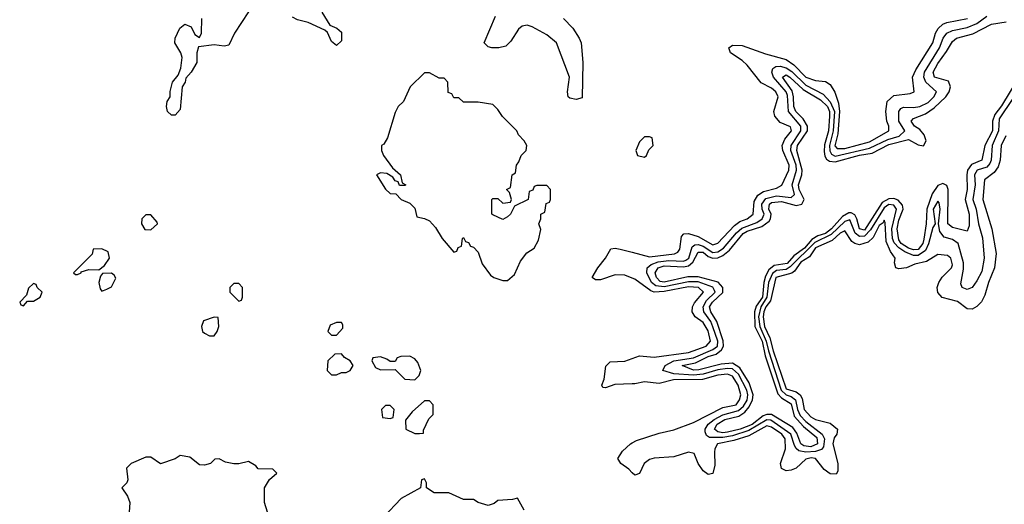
# Model space of a CAD drawing. Header units: inches. Extents: x 2671394 to 2765652, y 830470 to 955458.
# Tile 137 of 256: x 2747494 to 2751522, y 854962 to 856945. Entities that reach past the tile are written whole.
import ezdxf

# ---------------------------------------------------------------- set-up
doc = ezdxf.new("R2010")
doc.units = ezdxf.units.IN
doc.header["$MEASUREMENT"] = 0
doc.layers.add('C7845', color=7, linetype='Continuous')
doc.layers.add('C7855', color=7, linetype='Continuous')

msp = doc.modelspace()

# ---------------------------------------------------------------- linework, layer by layer
at = {"layer": 'C7845', "color": 2}
for points, elevation in [([(2748430, 856977), (2748372.4, 856890), (2748350, 856841.2), (2748330, 856837), (2748290, 856842.7), (2748225.4, 856834.6), (2748218, 856810), (2748218, 856770), (2748194.8, 856730), (2748173.7, 856706.3), (2748170.6, 856690), (2748158.8, 856670), (2748150, 856578), (2748130, 856554), (2748114.6, 856554.6), (2748099, 856570), (2748094, 856590), (2748097.2, 856610), (2748109.2, 856630), (2748109.4, 856650.6), (2748119, 856690), (2748142, 856718), (2748152.7, 856747.3), (2748158, 856790), (2748153.2, 856810), (2748129.3, 856850), (2748129.4, 856870), (2748149.7, 856910.4), (2748170, 856926.8), (2748195.9, 856915.9), (2748210, 856884.7), (2748230, 856872), (2748237.2, 856890), (2748239.3, 856950)], 10), ([(2748730, 856975.5), (2748763, 856923), (2748790.8, 856910), (2748810, 856894), (2748810, 856858), (2748790, 856839), (2748770, 856855.3), (2748752.9, 856892.9), (2748742, 856902), (2748673.9, 856933.9), (2748630, 856944.2), (2748610, 856955.1)], 10), ([(2749719.3, 856950), (2749756.4, 856910), (2749783, 856870), (2749790.7, 856850), (2749797.1, 856770), (2749794.4, 856625.6), (2749770, 856619), (2749744, 856624), (2749738, 856630), (2749735.3, 856650), (2749742.7, 856710), (2749689.6, 856850), (2749650, 856883), (2749590, 856916.2), (2749570, 856922), (2749550, 856918), (2749534.2, 856905.8), (2749502.8, 856857.2), (2749483, 856837), (2749454, 856830), (2749426, 856830), (2749410, 856834), (2749394, 856850), (2749440.1, 856959.9)], 10), ([(2750000, 855888.1), (2749970, 855900.5), (2749930, 855901.6), (2749870, 855880.9), (2749850, 855881.2), (2749835.3, 855890), (2749859.5, 855930), (2749891.1, 855968.9), (2749912.3, 856007.7), (2749930, 856010.6), (2749950, 856006.7), (2750000, 855993.4)], 10), ([(2750000, 855455.1), (2749928.1, 855451.9), (2749890, 855439), (2749880.2, 855440.2), (2749875.3, 855450), (2749885.4, 855474.6), (2749892, 855528), (2749910, 855544.9), (2749970, 855548.4), (2750000, 855559.4)], 10), ([(2750000, 855091.7), (2749986.2, 855106.2), (2749952.7, 855130), (2749940.9, 855150), (2749960.5, 855179.5), (2749992.3, 855210), (2750000, 855214.1)], 10), ([(2748508, 854930), (2748495.3, 854970), (2748495.3, 855030), (2748516.4, 855063.6), (2748546, 855090), (2748530, 855106), (2748470, 855108), (2748460.4, 855120.4), (2748430, 855138), (2748390, 855128.7), (2748370, 855128.7), (2748335.3, 855135.3), (2748310, 855148), (2748292.7, 855147.3), (2748274, 855130), (2748250, 855122), (2748230, 855124), (2748190, 855155.3), (2748150, 855162), (2748130, 855148.7), (2748070, 855128.7), (2748030, 855155.3), (2748010, 855155.3), (2747950.7, 855129.3), (2747931.3, 855110), (2747936.9, 855063.1), (2747932, 855050), (2747912, 855030), (2747935.3, 854995.3), (2747944.7, 854970), (2747938, 854870)], 14), ([(2749558, 854938), (2749530, 854988), (2749510, 854982), (2749450, 854978), (2749434.4, 854965.6), (2749410, 854957.2), (2749369.4, 854969.4), (2749350, 854982), (2749310, 854982), (2749249, 855009), (2749189.3, 855009.3), (2749158, 855030), (2749158, 855050), (2749150, 855066), (2749138, 855062), (2749134, 855030), (2749054.4, 854985.6), (2748982, 854910)], 14)]:
    msp.add_lwpolyline(points, dxfattribs=dict(at, elevation=elevation))
at = {"layer": 'C7845', "color": 2, "elevation": 14}
for points in [[(2749170, 856728), (2749150, 856728), (2749092, 856670), (2749064.7, 856610), (2749042, 856590), (2749030, 856566), (2748998.8, 856461.2), (2748983.6, 856436.4), (2748974, 856430), (2748974, 856410), (2748982, 856390), (2749019.6, 856339.6), (2749052, 856310), (2749058, 856278), (2749074, 856270), (2749070, 856266), (2749047.3, 856267.3), (2749042, 856282), (2749030, 856286), (2749020.4, 856300.4), (2748996.4, 856316.4), (2748970, 856318), (2748954, 856310), (2748990, 856252), (2749010, 856234), (2749032.7, 856232.7), (2749054, 856210), (2749090, 856194), (2749110, 856174), (2749118, 856138), (2749150, 856132), (2749170, 856122), (2749195.3, 856095.3), (2749222, 856050), (2749270, 855994), (2749282, 855998), (2749287.3, 856012.7), (2749302, 856018), (2749306, 856050), (2749310, 856054), (2749318, 856038), (2749330, 856034), (2749338, 856018), (2749350, 856014), (2749370, 855994), (2749386.4, 855946.4), (2749419.6, 855899.6), (2749434, 855890), (2749470, 855878), (2749490, 855878), (2749518, 855902), (2749542.7, 855957.3), (2749569.2, 855990.8), (2749598, 856010), (2749616.4, 856043.6), (2749626, 856086), (2749618, 856110), (2749626, 856130), (2749626, 856150), (2749642, 856158), (2749647.3, 856192.7), (2749662, 856198), (2749666, 856210), (2749666, 856250), (2749650, 856266), (2749610, 856266), (2749598, 856262), (2749592.7, 856247.3), (2749578, 856242), (2749574, 856210), (2749518, 856182), (2749502, 856150), (2749490, 856138), (2749470, 856128), (2749430, 856146), (2749426, 856150), (2749426, 856210), (2749430, 856214), (2749450, 856214), (2749470, 856194), (2749502, 856198), (2749506, 856210), (2749498, 856238), (2749486, 856250), (2749502, 856258), (2749508, 856310), (2749522, 856318), (2749526, 856350), (2749536.4, 856363.6), (2749546, 856390), (2749566, 856410), (2749568, 856430), (2749558, 856450), (2749534.6, 856474.6), (2749528, 856490), (2749469.3, 856549.3), (2749450, 856578), (2749430, 856598), (2749370, 856608), (2749310, 856608), (2749290, 856626), (2749270, 856626), (2749262, 856642), (2749247.3, 856647.3), (2749246, 856690), (2749230, 856706), (2749210, 856706)], [(2748030, 856146), (2748010, 856146), (2747994, 856130), (2747992, 856110), (2748006.4, 856086.4), (2748030, 856084.7), (2748058, 856110), (2748056.4, 856116.4)], [(2747830, 856008), (2747794, 856006), (2747790, 855986), (2747714, 855910), (2747722, 855902), (2747730, 855902), (2747746, 855910), (2747746, 855914), (2747776.4, 855923.6), (2747818, 855922), (2747840.4, 855939.6), (2747862, 855970), (2747855.3, 855995.3)], [(2747870, 855908), (2747832.7, 855907.3), (2747824.7, 855895.3), (2747818, 855870), (2747823.6, 855843.6), (2747830, 855834), (2747850, 855842), (2747870, 855852), (2747887.3, 855887.3), (2747880.4, 855900.4)], [(2747550, 855866), (2747530, 855846), (2747522, 855818), (2747494, 855790), (2747498, 855778), (2747510, 855774), (2747526, 855794), (2747550, 855794), (2747578, 855810), (2747586, 855830), (2747566, 855850), (2747562, 855862)], [(2748390, 855866), (2748370, 855866), (2748354, 855850), (2748354, 855830), (2748390, 855794), (2748402, 855798), (2748406, 855810), (2748406, 855850)], [(2748290, 855728), (2748246.4, 855713.6), (2748238, 855690), (2748242, 855670), (2748250, 855662), (2748270, 855652), (2748290, 855652), (2748302, 855670), (2748308, 855690), (2748306, 855726)], [(2748810, 855706), (2748790, 855706), (2748764.7, 855695.3), (2748754, 855670), (2748770, 855654), (2748790, 855654), (2748816.4, 855683.6), (2748816.4, 855696.4)], [(2748810, 855578), (2748783.6, 855576.4), (2748754, 855550), (2748752, 855510), (2748770, 855492), (2748790, 855492), (2748810, 855502), (2748830, 855502), (2748846, 855510), (2748858, 855530), (2748846, 855550), (2748823.1, 855563.1)], [(2749090, 855568), (2749052.7, 855567.3), (2749038, 855562), (2749030, 855546), (2749010, 855546), (2748996.4, 855556.4), (2748970, 855566), (2748938, 855562), (2748934, 855550), (2748950, 855522), (2748970, 855512), (2749030, 855514), (2749070, 855474), (2749110, 855472), (2749128, 855490), (2749135.3, 855510), (2749123.1, 855543.1), (2749110, 855558)], [(2749170, 855386), (2749150, 855386), (2749099.6, 855340.4), (2749072.7, 855307.3), (2749074, 855270), (2749110, 855252), (2749130, 855252), (2749146, 855254), (2749146, 855266), (2749168.4, 855311.6), (2749186, 855330), (2749186, 855370)], [(2749010, 855366), (2748990, 855366), (2748974, 855350), (2748978, 855318), (2749010, 855314), (2749022, 855318), (2749026, 855350)]]:
    msp.add_lwpolyline(points, close=True, dxfattribs=at)
at = {"layer": 'C7855', "color": 2}
for points, elevation in [([(2750000, 855993.4), (2750070, 855974.7), (2750172.4, 855987.6), (2750186.2, 855993.8), (2750194, 856006), (2750201.4, 856058.6), (2750211.6, 856068.4), (2750229.6, 856070.4), (2750270, 856057.8), (2750330, 856024.4), (2750350, 856030.4), (2750417.6, 856102.4), (2750440.6, 856119.4), (2750470, 856130.3), (2750494.7, 856150), (2750499, 856201), (2750513.4, 856226.6), (2750537.3, 856242.7), (2750590, 856255.3), (2750612.1, 856267.9), (2750641, 856330), (2750642, 856350), (2750615.3, 856410), (2750613.3, 856430), (2750624.4, 856455.6), (2750651.1, 856490), (2750646.8, 856506.8), (2750604.9, 856524.9), (2750582.9, 856550), (2750579.6, 856570), (2750596.3, 856630), (2750587, 856650), (2750570, 856665.1), (2750527.2, 856687.2), (2750470, 856759.6), (2750450, 856778.4), (2750402, 856810), (2750395.3, 856830), (2750410, 856841), (2750450, 856839.3), (2750545.1, 856805.1), (2750630, 856782), (2750660.7, 856760.7), (2750710, 856709.2), (2750750, 856695.8), (2750790, 856692.2), (2750810, 856680.5), (2750828.1, 856648.1), (2750843.1, 856603.1), (2750848.4, 856570), (2750841.6, 856478.4), (2750828.7, 856428.7), (2750838.6, 856418.6), (2750870, 856418.4), (2750970, 856446), (2751049.2, 856490), (2751049.3, 856510), (2751042, 856530), (2751037.6, 856570), (2751042.9, 856610), (2751070, 856634.9), (2751137, 856643), (2751153.2, 856650), (2751147, 856710), (2751160.5, 856739.5), (2751229.7, 856850), (2751240.4, 856890), (2751250.7, 856909.3), (2751270, 856927.2), (2751286.7, 856933.3), (2751372, 856950)], 10), ([(2751556.9, 856623.1), (2751500.9, 856539.1), (2751498, 856490), (2751471.7, 856430), (2751468.6, 856370), (2751463, 856357), (2751450, 856342), (2751411, 856329), (2751399.7, 856310), (2751402.5, 856270), (2751393.5, 856210), (2751407.1, 856170), (2751416.9, 856110), (2751432.6, 856052.6), (2751440.2, 855970), (2751430, 855915.1), (2751410, 855876.2), (2751390, 855849.5), (2751370, 855840.7), (2751349.4, 855850), (2751344.2, 855864.2), (2751355.5, 855924.5), (2751355.3, 855950), (2751333.7, 856030), (2751310, 856046.3), (2751275.8, 856055.8), (2751258.5, 856078.5), (2751252.4, 856110), (2751259.8, 856170), (2751255.5, 856195.5), (2751250, 856202.9), (2751230.3, 856170), (2751238.8, 856110), (2751230, 856095.3), (2751211.9, 856028.1), (2751199, 856001), (2751170, 855980.5), (2751150, 855980.5), (2751114.7, 855994.7), (2751090, 856011.3), (2751072, 856032), (2751064.3, 856050), (2751061.5, 856090), (2751081, 856170), (2751070, 856186.4), (2751050, 856189.1), (2751030, 856175), (2750975.1, 856084.9), (2750950, 856059), (2750930, 856057.7), (2750912.3, 856072.3), (2750890, 856126), (2750870, 856119.9), (2750814.2, 856065.8), (2750747.1, 856032.9), (2750646.5, 855933.5), (2750630, 855923.6), (2750590, 855919.6), (2750573, 855907), (2750557.4, 855870), (2750550.6, 855810), (2750526.3, 855770), (2750515.9, 855730), (2750521.2, 855690), (2750548.3, 855630), (2750557, 855590), (2750608.6, 855430), (2750630, 855410.6), (2750650, 855403.1), (2750667.1, 855390), (2750675.7, 855350), (2750686.3, 855326.3), (2750710, 855300.8), (2750777.2, 855250), (2750786.1, 855230), (2750782, 855198), (2750773.8, 855186.2), (2750750, 855178.7), (2750710, 855176.4), (2750681.8, 855181.8), (2750670.5, 855190.5), (2750663.4, 855203.4), (2750649.1, 855250), (2750567.2, 855307.2), (2750550, 855308.3), (2750476.2, 855263.8), (2750410, 855242.4), (2750370, 855235.4), (2750315.8, 855235.8), (2750303.7, 855243.7), (2750298.7, 855258.7), (2750298.5, 855270), (2750310.7, 855290), (2750335, 855310), (2750370, 855329), (2750434.4, 855345.6), (2750455.5, 855364.5), (2750470, 855389.1), (2750473, 855410), (2750469.3, 855430), (2750434.4, 855494.4), (2750410, 855516.6), (2750390, 855518.4), (2750350, 855512.3), (2750290, 855494.2), (2750250, 855490.9), (2750170, 855495.6), (2750125.2, 855510), (2750134.3, 855530), (2750170, 855549.4), (2750250, 855562.1), (2750330, 855595.1), (2750349, 855610), (2750349.9, 855630), (2750330, 855688), (2750321.5, 855710), (2750292.7, 855750), (2750289.8, 855770), (2750303.8, 855796.2), (2750338.9, 855830), (2750337, 855837), (2750330, 855851.3), (2750270, 855872.3), (2750230, 855872.8), (2750130, 855852.6), (2750096, 855856), (2750078.8, 855870), (2750059.7, 855910), (2750061.3, 855930), (2750077.1, 855942.9), (2750106.2, 855953.8), (2750150, 855959.4), (2750210, 855957.5), (2750218.6, 855961.4), (2750231.1, 855968.9), (2750244.6, 856015.4), (2750256.6, 856023.4), (2750270, 856025.5), (2750290, 856018.5), (2750330, 855992.1), (2750350, 855994.8), (2750373, 856010), (2750426.4, 856073.6), (2750447.9, 856092.1), (2750510, 856115.3), (2750530.8, 856130), (2750539, 856150), (2750531.2, 856170), (2750529.9, 856190), (2750546.1, 856213.9), (2750590, 856224.3), (2750650, 856218.2), (2750663.9, 856230), (2750654.7, 856270), (2750672.1, 856330), (2750669.9, 856350), (2750649.1, 856410), (2750650.5, 856430), (2750689.8, 856490), (2750689.8, 856510), (2750638.5, 856570), (2750635, 856635), (2750629, 856650), (2750577.4, 856710), (2750570.9, 856730), (2750574.7, 856745.3), (2750586.9, 856753.1), (2750605.6, 856754.4), (2750630, 856748.3), (2750652.4, 856732.4), (2750710, 856676.8), (2750780.4, 856640.4), (2750810, 856608.4), (2750826.8, 856570), (2750822.2, 856490), (2750806.7, 856430), (2750807.9, 856407.9), (2750815.1, 856395.1), (2750830, 856386.8), (2750970, 856419.1), (2751045.8, 856454.2), (2751092, 856468), (2751115.1, 856490), (2751090.8, 856530), (2751089.8, 856570), (2751098.5, 856581.5), (2751110, 856587.6), (2751150, 856585.8), (2751177, 856590), (2751210, 856606.4), (2751233.7, 856630), (2751244.2, 856650), (2751200.9, 856690), (2751192.4, 856710), (2751195.4, 856730), (2751257, 856830), (2751271.8, 856870), (2751287.2, 856890), (2751310, 856900.6), (2751370, 856912.6), (2751409.9, 856930.1), (2751450, 856959.2)], 6), ([(2751577.5, 856702.5), (2751510, 856592.2), (2751482.9, 856557.1), (2751474.2, 856530), (2751473.3, 856490), (2751442.3, 856430), (2751430.3, 856370), (2751387.6, 856352.4), (2751371.8, 856330), (2751368.4, 856310), (2751370.2, 856250.2), (2751361.6, 856210), (2751378.2, 856150), (2751378.2, 856101.8), (2751370, 856079.3), (2751310, 856094.7), (2751291.6, 856110), (2751291.9, 856250), (2751286.5, 856266.5), (2751270, 856275), (2751250, 856266.4), (2751226.9, 856233.1), (2751205.3, 856170), (2751202.9, 856110), (2751192.9, 856047.1), (2751188, 856030), (2751170, 856004.6), (2751150, 856002.9), (2751129.9, 856009.9), (2751100.6, 856030), (2751090, 856044.5), (2751083.6, 856090), (2751090, 856124.4), (2751107.9, 856170), (2751105.9, 856185.9), (2751087.2, 856207.2), (2751070, 856214), (2751050, 856212.8), (2751022.2, 856197.8), (2750950, 856084.5), (2750929.2, 856089.2), (2750918.8, 856130), (2750910, 856146), (2750894.8, 856154.8), (2750885.4, 856154.6), (2750860.3, 856139.7), (2750815.3, 856090), (2750790, 856070.6), (2750759.4, 856060.6), (2750734.1, 856045.9), (2750703.9, 856010), (2750661.6, 855978.4), (2750633, 855947), (2750580.9, 855939.1), (2750558.2, 855921.8), (2750544.5, 855895.5), (2750537.9, 855870), (2750532.8, 855810), (2750507.3, 855772.7), (2750499.6, 855750), (2750502, 855690), (2750531, 855630), (2750543.9, 855570), (2750594.9, 855414.9), (2750610, 855398), (2750650, 855373.8), (2750662.8, 855322.8), (2750700.2, 855280.2), (2750755.1, 855235.1), (2750758.3, 855210), (2750730, 855197.3), (2750702.1, 855202.1), (2750689.9, 855210), (2750673.7, 855253.7), (2750656.3, 855276.3), (2750570, 855329.9), (2750550, 855329.9), (2750535.7, 855324.3), (2750490, 855289), (2750441.7, 855270), (2750390, 855256.9), (2750370, 855254.9), (2750350, 855259.1), (2750336.5, 855270), (2750347, 855290), (2750378.9, 855310), (2750436.3, 855323.7), (2750460.8, 855339.2), (2750478.8, 855361.2), (2750492.2, 855390), (2750494.9, 855410), (2750478.8, 855458.8), (2750440.6, 855520.6), (2750410, 855539.9), (2750363.9, 855536.1), (2750272.1, 855512.1), (2750250, 855511.5), (2750203.7, 855530), (2750258.8, 855541.2), (2750310, 855567.1), (2750343.7, 855576.3), (2750365.3, 855594.7), (2750372.9, 855610), (2750371.7, 855631.7), (2750345.8, 855710), (2750321.7, 855750), (2750316.5, 855770), (2750328.4, 855790), (2750371.1, 855828.9), (2750370.8, 855850), (2750351, 855871), (2750270, 855892.5), (2750227.5, 855892.5), (2750130, 855871.2), (2750113.6, 855873.6), (2750099.1, 855890), (2750093.2, 855910), (2750106.4, 855930), (2750130, 855937.5), (2750210, 855933.5), (2750230, 855938.1), (2750247.6, 855952.4), (2750270, 855994), (2750290, 855993.3), (2750310, 855976.8), (2750330, 855969.4), (2750350, 855970.7), (2750370, 855980.1), (2750397.7, 856002.3), (2750453.8, 856070), (2750470, 856079.8), (2750530, 856098.8), (2750559.5, 856120.5), (2750565.8, 856130), (2750567.9, 856150), (2750558.4, 856170), (2750559.4, 856180.6), (2750560.8, 856190), (2750570, 856196.8), (2750610, 856200.8), (2750670, 856184.4), (2750693.7, 856190), (2750703.4, 856210), (2750683.2, 856250), (2750680.2, 856270), (2750693.8, 856310), (2750695.6, 856330), (2750673, 856410), (2750675.8, 856430), (2750717.5, 856490), (2750716.5, 856510), (2750698.9, 856538.9), (2750669.1, 856570), (2750661.2, 856590), (2750660.2, 856630), (2750653.9, 856653.9), (2750614.7, 856710), (2750630, 856719.2), (2750644.2, 856710), (2750699.6, 856659.6), (2750770, 856617.3), (2750798, 856590), (2750807.5, 856570), (2750807.5, 856550), (2750802.5, 856490), (2750786.9, 856433.1), (2750785.3, 856405.3), (2750787.2, 856387.2), (2750794.6, 856374.6), (2750806.4, 856366.4), (2750830, 856363.5), (2750930, 856390.6), (2750980.7, 856399.3), (2751050, 856433.9), (2751130, 856455.4), (2751170, 856433.2), (2751190.8, 856429.2), (2751202.4, 856450), (2751194.6, 856474.6), (2751175.9, 856495.9), (2751154, 856510), (2751140.7, 856530), (2751150, 856540.5), (2751200, 856560), (2751235, 856585), (2751283.1, 856630), (2751296.5, 856650), (2751301.5, 856670), (2751293.6, 856693.6), (2751236.2, 856710), (2751231.2, 856730), (2751250, 856766.4), (2751285.6, 856814.4), (2751310, 856856.4), (2751327, 856870), (2751393.2, 856886.8), (2751470, 856927.2), (2751530, 856936)], 2), ([(2751528, 856470), (2751509.1, 856430), (2751504.7, 856370), (2751496.9, 856343.1), (2751480.5, 856319.5), (2751441.3, 856290), (2751434.4, 856210), (2751470.4, 856090), (2751488.7, 855988.7), (2751482, 855930), (2751457, 855870), (2751442.6, 855817.4), (2751428.9, 855791.1), (2751410, 855772), (2751390, 855760.9), (2751370, 855762), (2751330, 855792.6), (2751267.9, 855807.9), (2751249.6, 855829.6), (2751247, 855850), (2751254, 855870), (2751268, 855892), (2751306.6, 855930), (2751310, 855942), (2751303.7, 855970), (2751290, 855980.7), (2751250, 855984.5), (2751203.6, 855956.4), (2751155.5, 855944.5), (2751122, 855930), (2751090, 855925.2), (2751078, 855930), (2751073.2, 855950), (2751076, 855970), (2751056.8, 855996.8), (2751038, 856038), (2751034.2, 856114.2), (2751030, 856125.2), (2751025.9, 856114.1), (2751010, 856103.6), (2750985.8, 856054.2), (2750965.1, 856034.9), (2750930, 856023.5), (2750910, 856029.6), (2750897.6, 856037.6), (2750870, 856081.3), (2750850, 856071.5), (2750818.2, 856041.8), (2750750, 856011.7), (2750725.2, 855974.8), (2750690, 855952.5), (2750664.1, 855915.9), (2750652.4, 855907.6), (2750587.5, 855890), (2750565.3, 855794.7), (2750546.5, 855770), (2750537.8, 855750), (2750535.3, 855730), (2750541.2, 855690), (2750563, 855643), (2750576, 855590), (2750630, 855434.9), (2750670, 855422.2), (2750686.9, 855410), (2750694.8, 855394.8), (2750703.5, 855350), (2750730, 855320.9), (2750750, 855309.1), (2750810, 855294.9), (2750839.1, 855270), (2750837.3, 855250), (2750826.1, 855233.9), (2750820.3, 855210), (2750841.3, 855130), (2750841.4, 855098.6), (2750834.6, 855085.4), (2750810, 855086.6), (2750785.3, 855105.3), (2750750, 855149.6), (2750732.3, 855152.3), (2750710, 855147.3), (2750670.3, 855109.7), (2750650, 855101.6), (2750630, 855099.5), (2750610, 855109.2), (2750607, 855130), (2750627.1, 855190), (2750625.7, 855230), (2750612.1, 855250), (2750570, 855278.2), (2750550, 855283.5), (2750476.8, 855243.2), (2750415.9, 855224.1), (2750348.9, 855210), (2750338, 855190), (2750335.8, 855175.8), (2750337.2, 855122.8), (2750330, 855088), (2750310, 855084), (2750290, 855099.5), (2750269.8, 855129.8), (2750253.3, 855170), (2750230, 855175.8), (2750170, 855156.9), (2750090, 855151.2), (2750070, 855145.1), (2750048.2, 855130), (2750030, 855088), (2750010, 855081.2), (2750000, 855091.7)], 10), ([(2750000, 855559.4), (2750030, 855570.4), (2750090, 855564), (2750230, 855583.5), (2750302.9, 855610), (2750320.4, 855630), (2750310, 855671.6), (2750290, 855706), (2750257.6, 855730), (2750245.6, 855750), (2750246, 855770), (2750253.9, 855786.1), (2750291.2, 855830), (2750271.6, 855850), (2750230, 855851.5), (2750130, 855832.5), (2750090, 855829.8), (2750075.7, 855835.7), (2750010, 855884), (2750000, 855888.1)], 10), ([(2750000, 855214.1), (2750016.8, 855223.2), (2750110, 855254), (2750170, 855267.4), (2750250, 855296.9), (2750370, 855358.6), (2750425.2, 855370), (2750439.2, 855390), (2750443.5, 855410), (2750433.8, 855450), (2750410, 855486.6), (2750390, 855494.5), (2750350, 855491), (2750287.2, 855472.8), (2750168.5, 855471.5), (2750110, 855456.8), (2750050, 855462.9), (2750010, 855455.6), (2750000, 855455.1)], 10)]:
    msp.add_lwpolyline(points, dxfattribs=dict(at, elevation=elevation))
at = {"layer": 'C7855', "color": 2, "elevation": 14}
msp.add_lwpolyline([(2750070, 856466), (2750050, 856466), (2750030, 856446), (2750014, 856410), (2750022, 856390), (2750050, 856382), (2750058, 856390), (2750067.3, 856412.7), (2750086, 856430), (2750082, 856462)], close=True, dxfattribs=at)

doc.saveas('drawing.dxf')
